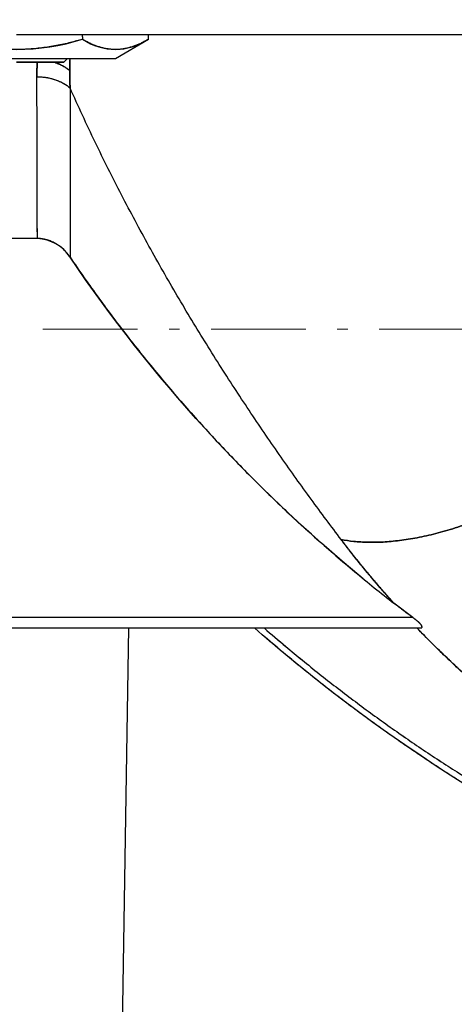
# Model space of a CAD drawing. Header units: millimetres. Extents: x 18 to 610, y -123 to 280.
# Tile 31 of 44: x 481 to 502, y 100 to 146. Entities that reach past the tile are written whole.
import ezdxf

# ---------------------------------------------------------------- set-up
doc = ezdxf.new("R2010")
doc.units = ezdxf.units.MM
doc.linetypes.add('CENTER', pattern=[8, 4.5, -1.5, 0.5, -1.5])
doc.linetypes.add('SOLID', pattern=[0])
doc.styles.add('Arial', font='Arial.ttf', dxfattribs={"height": 5})
doc.dimstyles.get("Standard").update_dxf_attribs({"dimtxt": 5, "dimasz": 5, "dimexe": 0.18, "dimexo": 0.0625, "dimgap": 0.09, "dimtad": 0, "dimtih": 1, "dimtoh": 1, "dimdec": 4, "dimzin": 0, "dimdsep": 46, "dimtxsty": 'Arial', "dimcen": 0.09, "dimadec": 0, "dimazin": 0, "dimtfac": 1, "dimtdec": 4, "dimtofl": 0, "dimtmove": 0, "dimatfit": 3, "dimfxl": 0, "dimtolj": 1, "dimtzin": 0, "dimarcsym": 0})

# ---------------------------------------------------------------- blocks, each defined once
blk = doc.blocks.new('*D9')
at = {"color": 0, "lineweight": -2}
for p, q in [((488.244, 246.164), (596.139, 246.164)), ((594.739, 136.763), (594.739, 241.164)), ((584.93, 131.763), (596.139, 131.763))]:
    blk.add_line(p, q, dxfattribs=at)
at = {"color": 0}
for points in [[(595.572, 241.164), (593.906, 241.164), (594.739, 246.164)], [(593.906, 136.763), (595.572, 136.763), (594.739, 131.763)]]:
    blk.add_solid(points, dxfattribs=at)
at = {"layer": 'Defpoints', "color": 0}
for p in [(488.244, 246.164), (594.739, 246.164), (584.93, 131.763)]:
    blk.add_point(p, dxfattribs=at)
at = {"color": 0, "lineweight": 9, "insert": (589.729, 188.964), "char_height": 5, "attachment_point": 5, "rotation": 90, "style": 'Arial'}
blk.add_mtext('\\A1;114.4', dxfattribs=at)
blk = doc.blocks.new('BlockOfViews_2')
at = {"linetype": 'SOLID', "lineweight": 30}
for p, q in [((484.484, 145.67, 58.43), (484.484, 145.763, 58.43)), ((484.484, 145.67, 58.43), (484.484, 145.55, 58.43)), ((487.625, 145.55, 52.99), (487.625, 145.763, 52.99)), ((486.055, 144.643, 52.99), (487.625, 145.55, 52.99)), ((483.593, 144.463, 52.991), (483.773, 144.643, 52.991)), ((482.34, 136.078, 27.99), (480.347, 136.078, 27.99)), ((500.206, 118.063, 27.99), (499.31, 118.738, 27.99)), ((500.206, 118.063, 27.99), (462.481, 118.063, 27.99)), ((462.11, 117.563, 27.49), (500.577, 117.563, 27.49)), ((486.344, 95.263, 2.49), (486.686, 117.563, 2.49))]:
    blk.add_line(p, q, dxfattribs=at)
at = {"color": 6, "linetype": 'CENTER', "lineweight": 9}
blk.add_lwpolyline([(378.609, 131.763), (584.93, 131.763)], dxfattribs=at)
at = {"linetype": 'SOLID', "lineweight": 30, "extrusion": (0, -1, 0)}
for centre, radius, start, end in [((481.344, -0.51, -145.763), 63, 42.17929, 90), ((481.343, -0.51, -145.763), 63, 42.18566, 89.99996), ((481.343, 52.99, -144.463), 2.25, 359.6539, 89.9982)]:
    blk.add_arc(centre, radius, start, end, dxfattribs=at)
at = {"linetype": 'SOLID', "lineweight": 30}
for centre, radius, start, end in [((481.344, 155.64, 58.43), 10.568, 252.7098, 287.2902), ((482.258, 134.123, 27.99), 1.958, 33.0322, 87.5813)]:
    blk.add_arc(centre, radius, start, end, dxfattribs=at)
at = {"linetype": 'SOLID', "lineweight": 30, "extrusion": (0.866025, 2.22961e-12, 0.5)}
blk.add_arc((155.64, -194.781, 448.791), 10.568, 162.7098, 197.2902, dxfattribs=at)
at = {"linetype": 'SOLID', "lineweight": 30, "extrusion": (-4.90974e-33, 1, 8.01848e-17)}
blk.add_arc((-481.344, 52.99, 144.643), 4.711, 0, 180, dxfattribs=at)
at = {"linetype": 'SOLID', "lineweight": 30, "extrusion": (0, 1, 0)}
for start, end in [(92.8429, 94.7376), (96.633, 98.5282), (100.4229, 102.319), (104.2127, 106.1101), (108.0024, 109.9014), (111.792, 113.6931), (115.5816, 117.4852), (119.371, 121.2778), (123.1604, 125.0709), (126.9498, 128.8647), (130.2333, 132.6593), (134.0648, 179.999)]:
    blk.add_arc((-481.344, 52.99, 144.643), 4.711, start, end, dxfattribs=at)
at = {"linetype": 'SOLID', "lineweight": 30, "extrusion": (0, 0, -1)}
for centre, radius, start, end in [((-543.585, 175.656, -27.99), 72.111, 309.36808, 325.86318), ((-543.594, 175.665, -1.99), 77.256, 288.63137, 310.72817)]:
    blk.add_arc(centre, radius, start, end, dxfattribs=at)
at = {"linetype": 'SOLID', "lineweight": 30}
for points, knots in [([(484.484, 145.55, 58.43), (484.395, 145.524, 58.43), (484.303, 145.498, 58.43), (484.112, 145.447, 58.43), (484.014, 145.421, 58.43), (483.807, 145.371, 58.43), (483.699, 145.345, 58.43), (483.472, 145.296, 58.43), (483.359, 145.272, 58.43), (483.131, 145.229, 58.43), (483.017, 145.209, 58.43), (482.788, 145.172, 58.43), (482.673, 145.156, 58.43), (482.443, 145.127, 58.43), (482.328, 145.114, 58.43), (482.097, 145.094, 58.43), (481.981, 145.085, 58.43), (481.749, 145.072, 58.43), (481.633, 145.068, 58.43), (481.401, 145.064, 58.43), (481.286, 145.064, 58.43), (481.054, 145.068, 58.43), (480.938, 145.072, 58.43), (480.706, 145.085, 58.43), (480.59, 145.094, 58.43), (480.359, 145.114, 58.43), (480.244, 145.127, 58.43), (480.014, 145.156, 58.43), (479.9, 145.172, 58.43), (479.67, 145.209, 58.43), (479.556, 145.229, 58.43), (479.328, 145.272, 58.43), (479.215, 145.296, 58.43), (478.988, 145.345, 58.43), (478.88, 145.371, 58.43), (478.673, 145.421, 58.43), (478.575, 145.447, 58.43), (478.384, 145.498, 58.43), (478.292, 145.524, 58.43), (478.203, 145.55, 58.43)], [0, 0, 0, 0, 0.159571, 0.159571, 0.319142, 0.319142, 0.478713, 0.478713, 0.638284, 0.638284, 0.797855, 0.797855, 0.957426, 0.957426, 1.116997, 1.116997, 1.276568, 1.276568, 1.436138, 1.436138, 1.595709, 1.595709, 1.75528, 1.75528, 1.914851, 1.914851, 2.074422, 2.074422, 2.233993, 2.233993, 2.393564, 2.393564, 2.553135, 2.553135, 2.712706, 2.712706, 2.872277, 2.872277, 3.031848, 3.031848, 3.031848, 3.031848]), ([(487.625, 145.55, 52.99), (487.571, 145.519, 53.084), (487.517, 145.489, 53.177), (487.408, 145.431, 53.366), (487.354, 145.404, 53.46), (487.245, 145.351, 53.649), (487.19, 145.326, 53.744), (487.08, 145.279, 53.934), (487.025, 145.257, 54.03), (486.915, 145.217, 54.221), (486.859, 145.198, 54.317), (486.748, 145.164, 54.509), (486.692, 145.149, 54.606), (486.581, 145.122, 54.799), (486.525, 145.11, 54.896), (486.413, 145.091, 55.09), (486.357, 145.083, 55.187), (486.245, 145.071, 55.381), (486.189, 145.067, 55.478), (486.076, 145.064, 55.673), (486.02, 145.064, 55.77), (485.908, 145.068, 55.965), (485.852, 145.072, 56.062), (485.74, 145.085, 56.256), (485.684, 145.093, 56.353), (485.572, 145.113, 56.547), (485.516, 145.125, 56.644), (485.404, 145.152, 56.837), (485.348, 145.168, 56.933), (485.238, 145.202, 57.126), (485.182, 145.221, 57.221), (485.072, 145.262, 57.413), (485.017, 145.285, 57.508), (484.907, 145.332, 57.698), (484.852, 145.357, 57.793), (484.743, 145.41, 57.982), (484.688, 145.438, 58.078), (484.583, 145.494, 58.259), (484.533, 145.522, 58.346), (484.484, 145.55, 58.43)], [0, 0, 0, 0, 0.192127, 0.192127, 0.384254, 0.384254, 0.576381, 0.576381, 0.768508, 0.768508, 0.960635, 0.960635, 1.152762, 1.152762, 1.344889, 1.344889, 1.537016, 1.537016, 1.729143, 1.729143, 1.92127, 1.92127, 2.113397, 2.113397, 2.305524, 2.305524, 2.497651, 2.497651, 2.689778, 2.689778, 2.881905, 2.881905, 3.074032, 3.074032, 3.266159, 3.266159, 3.458286, 3.458286, 3.650413, 3.650413, 3.650413, 3.650413]), ([(483.88, 144.643, 39.21), (483.88, 144.588, 39.166), (483.88, 144.533, 39.122), (483.879, 144.338, 38.963), (483.879, 144.199, 38.846), (483.88, 144.061, 38.727)], [9.434778, 9.434778, 9.434778, 9.434778, 9.641987, 9.641987, 10.1776519, 10.1776519, 10.1776519, 10.1776519]), ([(481.344, 144.463, 55.24), (481.638, 144.463, 55.24), (482.227, 144.463, 55.122), (482.975, 144.463, 54.622), (483.476, 144.463, 53.873), (483.593, 144.463, 53.285), (483.593, 144.463, 52.991)], [0, 0, 0, 0, 1.060077, 2.120155, 3.180232, 4.239594, 4.239594, 4.239594, 4.239594]), ([(482.32, 143.77, 37.444), (482.32, 143.784, 37.458), (482.32, 143.798, 37.472), (482.32, 143.827, 37.499), (482.32, 143.841, 37.513), (482.32, 143.87, 37.541), (482.32, 143.884, 37.555), (482.32, 143.913, 37.583), (482.32, 143.927, 37.597), (482.32, 143.956, 37.624), (482.32, 143.971, 37.638), (482.321, 143.999, 37.666), (482.321, 144.014, 37.68), (482.321, 144.042, 37.708), (482.321, 144.057, 37.721), (482.322, 144.086, 37.749), (482.322, 144.1, 37.763), (482.322, 144.129, 37.79), (482.323, 144.143, 37.804), (482.323, 144.172, 37.832), (482.324, 144.187, 37.846), (482.324, 144.216, 37.873), (482.325, 144.23, 37.887), (482.325, 144.259, 37.914), (482.326, 144.274, 37.928), (482.327, 144.302, 37.956), (482.327, 144.317, 37.969), (482.328, 144.346, 37.997), (482.328, 144.36, 38.011), (482.329, 144.39, 38.038), (482.33, 144.404, 38.052), (482.331, 144.433, 38.079), (482.331, 144.448, 38.093), (482.332, 144.462, 38.107), (482.332, 144.463, 38.107), (482.332, 144.463, 38.107)], [0, 0, 0, 0, 0.00113697, 0.00113697, 0.00227394, 0.00227394, 0.00341091, 0.00341091, 0.00454788, 0.00454788, 0.00568485, 0.00568485, 0.00682182, 0.00682182, 0.00795879, 0.00795879, 0.00909576, 0.00909576, 0.01023273, 0.01023273, 0.0113697, 0.0113697, 0.01250667, 0.01250667, 0.01364364, 0.01364364, 0.01478061, 0.01478061, 0.01591758, 0.01591758, 0.01705455, 0.01705455, 0.01819152, 0.01819152, 0.01821187, 0.01821187, 0.01821187, 0.01821187]), ([(483.88, 144.061, 38.727), (483.861, 144.077, 38.711), (483.841, 144.093, 38.695), (483.8, 144.124, 38.663), (483.78, 144.14, 38.647), (483.737, 144.171, 38.616), (483.715, 144.186, 38.601), (483.67, 144.215, 38.572), (483.647, 144.23, 38.558), (483.599, 144.258, 38.53), (483.575, 144.272, 38.516), (483.526, 144.298, 38.489), (483.5, 144.312, 38.477), (483.449, 144.337, 38.452), (483.423, 144.349, 38.44), (483.37, 144.373, 38.417), (483.343, 144.385, 38.406), (483.288, 144.407, 38.384), (483.26, 144.418, 38.374), (483.204, 144.438, 38.355), (483.176, 144.448, 38.346), (483.14, 144.46, 38.335), (483.134, 144.462, 38.333), (483.127, 144.464, 38.331)], [0, 0, 0, 0, 0.058007, 0.058007, 0.116014, 0.116014, 0.174021, 0.174021, 0.232028, 0.232028, 0.290035, 0.290035, 0.348042, 0.348042, 0.406049, 0.406049, 0.464056, 0.464056, 0.522063, 0.522063, 0.58007, 0.58007, 0.5935187, 0.5935187, 0.5935187, 0.5935187]), ([(483.88, 144.061, 38.727), (483.881, 144.191, 38.842), (483.878, 144.327, 38.951), (483.879, 144.499, 39.093), (483.88, 144.536, 39.124), (483.88, 144.573, 39.155)], [0.0000012, 0.0000012, 0.0000012, 0.0000012, 0.5362794, 0.5362794, 0.6843364, 0.6843364, 0.6843364, 0.6843364]), ([(482.34, 136.078, 27.99), (482.34, 136.194, 28.171), (482.34, 136.31, 28.351), (482.339, 136.545, 28.709), (482.339, 136.663, 28.888), (482.338, 136.903, 29.244), (482.338, 137.023, 29.421), (482.338, 137.267, 29.774), (482.337, 137.39, 29.949), (482.337, 137.637, 30.299), (482.336, 137.762, 30.473), (482.336, 138.014, 30.82), (482.335, 138.141, 30.993), (482.335, 138.398, 31.336), (482.334, 138.527, 31.507), (482.333, 138.787, 31.848), (482.333, 138.918, 32.018), (482.332, 139.183, 32.355), (482.332, 139.316, 32.523), (482.331, 139.584, 32.857), (482.331, 139.72, 33.023), (482.33, 139.992, 33.354), (482.33, 140.129, 33.518), (482.329, 140.406, 33.846), (482.329, 140.545, 34.009), (482.328, 140.825, 34.333), (482.327, 140.967, 34.494), (482.327, 141.251, 34.814), (482.326, 141.394, 34.974), (482.325, 141.682, 35.291), (482.325, 141.827, 35.449), (482.324, 142.119, 35.762), (482.324, 142.266, 35.918), (482.323, 142.562, 36.228), (482.322, 142.711, 36.382), (482.322, 143.01, 36.689), (482.321, 143.161, 36.841), (482.32, 143.464, 37.144), (482.32, 143.616, 37.294), (482.32, 143.77, 37.444)], [0, 0, 0, 0, 0.646601, 0.646601, 1.293201, 1.293201, 1.939802, 1.939802, 2.586402, 2.586402, 3.233003, 3.233003, 3.879604, 3.879604, 4.526204, 4.526204, 5.172805, 5.172805, 5.819405, 5.819405, 6.466006, 6.466006, 7.112606, 7.112606, 7.759207, 7.759207, 8.405808, 8.405808, 9.052408, 9.052408, 9.699009, 9.699009, 10.345609, 10.345609, 10.99221, 10.99221, 11.638811, 11.638811, 12.285411, 12.285411, 12.285411, 12.285411]), ([(482.32, 143.77, 37.444), (482.351, 143.77, 37.444), (482.382, 143.769, 37.444), (482.444, 143.767, 37.446), (482.475, 143.766, 37.448), (482.538, 143.762, 37.452), (482.569, 143.759, 37.455), (482.632, 143.753, 37.461), (482.663, 143.75, 37.465), (482.726, 143.741, 37.474), (482.757, 143.737, 37.479), (482.82, 143.726, 37.49), (482.851, 143.721, 37.496), (482.913, 143.708, 37.509), (482.944, 143.701, 37.516), (483.005, 143.686, 37.531), (483.035, 143.678, 37.539), (483.096, 143.662, 37.557), (483.125, 143.653, 37.566), (483.185, 143.634, 37.585), (483.214, 143.624, 37.596), (483.271, 143.603, 37.617), (483.3, 143.592, 37.629), (483.356, 143.569, 37.652), (483.384, 143.557, 37.664), (483.438, 143.533, 37.69), (483.465, 143.52, 37.703), (483.517, 143.494, 37.73), (483.543, 143.48, 37.744), (483.593, 143.452, 37.773), (483.617, 143.438, 37.788), (483.665, 143.409, 37.818), (483.689, 143.394, 37.833), (483.734, 143.363, 37.865), (483.756, 143.347, 37.881), (483.799, 143.315, 37.914), (483.82, 143.299, 37.931), (483.861, 143.266, 37.965), (483.88, 143.249, 37.982), (483.899, 143.232, 38)], [0, 0, 0, 0, 0.093759, 0.093759, 0.187518, 0.187518, 0.281277, 0.281277, 0.375036, 0.375036, 0.468795, 0.468795, 0.562554, 0.562554, 0.656312, 0.656312, 0.750071, 0.750071, 0.84383, 0.84383, 0.937589, 0.937589, 1.031348, 1.031348, 1.125107, 1.125107, 1.218866, 1.218866, 1.312625, 1.312625, 1.406384, 1.406384, 1.500143, 1.500143, 1.593902, 1.593902, 1.687661, 1.687661, 1.78142, 1.78142, 1.78142, 1.78142]), ([(482.34, 136.078, 27.99), (482.34, 136.194, 28.171), (482.34, 136.31, 28.351), (482.34, 136.545, 28.71), (482.339, 136.664, 28.889), (482.339, 136.903, 29.245), (482.339, 137.024, 29.422), (482.338, 137.268, 29.775), (482.338, 137.391, 29.951), (482.337, 137.639, 30.301), (482.337, 137.763, 30.475), (482.336, 138.015, 30.822), (482.336, 138.142, 30.994), (482.335, 138.399, 31.338), (482.335, 138.528, 31.509), (482.334, 138.788, 31.849), (482.334, 138.919, 32.019), (482.333, 139.183, 32.356), (482.332, 139.317, 32.524), (482.332, 139.585, 32.857), (482.331, 139.72, 33.024), (482.33, 139.992, 33.354), (482.33, 140.13, 33.519), (482.329, 140.406, 33.846), (482.329, 140.545, 34.009), (482.328, 140.825, 34.333), (482.328, 140.966, 34.494), (482.327, 141.251, 34.814), (482.326, 141.394, 34.974), (482.325, 141.682, 35.291), (482.325, 141.827, 35.448), (482.324, 142.119, 35.762), (482.324, 142.266, 35.918), (482.323, 142.561, 36.228), (482.323, 142.71, 36.382), (482.322, 143.01, 36.688), (482.321, 143.16, 36.841), (482.32, 143.464, 37.144), (482.32, 143.616, 37.294), (482.32, 143.77, 37.444)], [0, 0, 0, 0, 0.0121641, 0.0121641, 0.0243282, 0.0243282, 0.0364922, 0.0364922, 0.0486563, 0.0486563, 0.0608204, 0.0608204, 0.0729845, 0.0729845, 0.0851486, 0.0851486, 0.0973127, 0.0973127, 0.1094767, 0.1094767, 0.1216408, 0.1216408, 0.1338049, 0.1338049, 0.145969, 0.145969, 0.1581331, 0.1581331, 0.1702972, 0.1702972, 0.1824612, 0.1824612, 0.1946253, 0.1946253, 0.2067894, 0.2067894, 0.2189535, 0.2189535, 0.2311176, 0.2311176, 0.2311176, 0.2311176]), ([(483.899, 143.232, 38), (483.899, 143.246, 38.012), (483.898, 143.261, 38.025), (483.897, 143.289, 38.051), (483.896, 143.304, 38.064), (483.895, 143.333, 38.09), (483.895, 143.347, 38.103), (483.893, 143.376, 38.128), (483.893, 143.39, 38.141), (483.892, 143.419, 38.167), (483.891, 143.433, 38.18), (483.89, 143.462, 38.205), (483.89, 143.477, 38.218), (483.889, 143.506, 38.244), (483.889, 143.52, 38.257), (483.888, 143.549, 38.282), (483.887, 143.564, 38.295), (483.887, 143.593, 38.321), (483.886, 143.607, 38.333), (483.885, 143.636, 38.359), (483.885, 143.651, 38.372), (483.884, 143.68, 38.397), (483.884, 143.695, 38.41), (483.883, 143.724, 38.435), (483.883, 143.738, 38.448), (483.883, 143.767, 38.474), (483.882, 143.782, 38.486), (483.882, 143.811, 38.512), (483.882, 143.826, 38.525), (483.881, 143.855, 38.55), (483.881, 143.87, 38.563), (483.881, 143.899, 38.588), (483.881, 143.914, 38.601), (483.88, 143.943, 38.626), (483.88, 143.958, 38.639), (483.88, 143.987, 38.664), (483.88, 144.002, 38.677), (483.88, 144.031, 38.702), (483.88, 144.046, 38.715), (483.88, 144.061, 38.727)], [0, 0, 0, 0, 0.059868, 0.059868, 0.119735, 0.119735, 0.179603, 0.179603, 0.239471, 0.239471, 0.299338, 0.299338, 0.359206, 0.359206, 0.419073, 0.419073, 0.478941, 0.478941, 0.538809, 0.538809, 0.598676, 0.598676, 0.658544, 0.658544, 0.718412, 0.718412, 0.778279, 0.778279, 0.838147, 0.838147, 0.898014, 0.898014, 0.957882, 0.957882, 1.01775, 1.01775, 1.077617, 1.077617, 1.137485, 1.137485, 1.137485, 1.137485]), ([(496.797, 121.769, 30.04), (496.561, 122.08, 30.253), (496.323, 122.396, 30.462), (495.848, 123.035, 30.87), (495.609, 123.358, 31.07), (495.132, 124.012, 31.462), (494.893, 124.342, 31.654), (494.415, 125.01, 32.03), (494.176, 125.348, 32.213), (493.698, 126.031, 32.572), (493.459, 126.376, 32.748), (492.981, 127.072, 33.091), (492.743, 127.424, 33.259), (492.267, 128.135, 33.586), (492.03, 128.493, 33.746), (491.557, 129.217, 34.057), (491.321, 129.582, 34.21), (490.851, 130.32, 34.506), (490.617, 130.691, 34.651), (490.151, 131.442, 34.933), (489.919, 131.82, 35.07), (489.458, 132.583, 35.337), (489.229, 132.967, 35.467), (488.773, 133.743, 35.72), (488.546, 134.134, 35.843), (488.097, 134.922, 36.082), (487.874, 135.319, 36.198), (487.431, 136.119, 36.423), (487.211, 136.522, 36.532), (486.776, 137.334, 36.744), (486.56, 137.743, 36.847), (486.133, 138.567, 37.046), (485.921, 138.981, 37.143), (485.503, 139.817, 37.33), (485.297, 140.237, 37.42), (484.888, 141.083, 37.595), (484.687, 141.509, 37.68), (484.289, 142.367, 37.844), (484.093, 142.798, 37.923), (483.899, 143.232, 38)], [0, 0, 0, 0, 1.401694, 1.401694, 2.803389, 2.803389, 4.205083, 4.205083, 5.606778, 5.606778, 7.008472, 7.008472, 8.410167, 8.410167, 9.811861, 9.811861, 11.213556, 11.213556, 12.61525, 12.61525, 14.016945, 14.016945, 15.418639, 15.418639, 16.820334, 16.820334, 18.222028, 18.222028, 19.623723, 19.623723, 21.025417, 21.025417, 22.427112, 22.427112, 23.828806, 23.828806, 25.230501, 25.230501, 26.632195, 26.632195, 26.632195, 26.632195]), ([(483.899, 143.232, 38), (483.899, 143.071, 37.842), (483.899, 142.91, 37.683), (483.899, 142.592, 37.363), (483.899, 142.433, 37.202), (483.899, 142.119, 36.878), (483.899, 141.963, 36.715), (483.899, 141.652, 36.387), (483.899, 141.498, 36.222), (483.899, 141.191, 35.89), (483.899, 141.039, 35.724), (483.899, 140.737, 35.388), (483.899, 140.587, 35.219), (483.899, 140.289, 34.88), (483.899, 140.141, 34.71), (483.899, 139.847, 34.367), (483.899, 139.701, 34.194), (483.899, 139.412, 33.848), (483.899, 139.268, 33.673), (483.899, 138.983, 33.323), (483.899, 138.842, 33.147), (483.899, 138.561, 32.793), (483.899, 138.422, 32.616), (483.899, 138.146, 32.258), (483.899, 138.009, 32.079), (483.899, 137.737, 31.718), (483.899, 137.602, 31.537), (483.899, 137.335, 31.173), (483.899, 137.203, 30.99), (483.899, 136.94, 30.622), (483.899, 136.81, 30.438), (483.899, 136.552, 30.067), (483.899, 136.424, 29.881), (483.899, 136.171, 29.507), (483.899, 136.045, 29.319), (483.899, 135.797, 28.942), (483.899, 135.674, 28.753), (483.899, 135.43, 28.373), (483.899, 135.309, 28.182), (483.899, 135.19, 27.99)], [0, 0, 0, 0, 0.67161, 0.67161, 1.343221, 1.343221, 2.014831, 2.014831, 2.686441, 2.686441, 3.358052, 3.358052, 4.029662, 4.029662, 4.701272, 4.701272, 5.372883, 5.372883, 6.044493, 6.044493, 6.716103, 6.716103, 7.387714, 7.387714, 8.059324, 8.059324, 8.730934, 8.730934, 9.402545, 9.402545, 10.074155, 10.074155, 10.745765, 10.745765, 11.417376, 11.417376, 12.088986, 12.088986, 12.760596, 12.760596, 12.760596, 12.760596]), ([(496.797, 121.769, 30.04), (496.561, 122.08, 30.253), (496.323, 122.396, 30.462), (495.848, 123.035, 30.87), (495.609, 123.358, 31.071), (495.132, 124.012, 31.463), (494.893, 124.342, 31.654), (494.415, 125.011, 32.03), (494.176, 125.348, 32.213), (493.698, 126.031, 32.572), (493.459, 126.376, 32.748), (492.981, 127.072, 33.091), (492.743, 127.424, 33.258), (492.267, 128.135, 33.586), (492.03, 128.493, 33.746), (491.557, 129.217, 34.057), (491.321, 129.582, 34.209), (490.851, 130.32, 34.506), (490.617, 130.691, 34.651), (490.151, 131.442, 34.933), (489.919, 131.82, 35.07), (489.458, 132.583, 35.337), (489.229, 132.968, 35.467), (488.773, 133.743, 35.72), (488.546, 134.134, 35.843), (488.097, 134.922, 36.082), (487.873, 135.319, 36.198), (487.431, 136.119, 36.423), (487.211, 136.522, 36.532), (486.776, 137.334, 36.744), (486.56, 137.743, 36.847), (486.133, 138.567, 37.046), (485.921, 138.981, 37.143), (485.503, 139.817, 37.33), (485.297, 140.237, 37.42), (484.888, 141.083, 37.595), (484.687, 141.509, 37.68), (484.289, 142.367, 37.844), (484.093, 142.798, 37.923), (483.899, 143.232, 38)], [0, 0, 0, 0, 1.139491, 1.139491, 2.278982, 2.278982, 3.418473, 3.418473, 4.557964, 4.557964, 5.697455, 5.697455, 6.836946, 6.836946, 7.976437, 7.976437, 9.115928, 9.115928, 10.255419, 10.255419, 11.39491, 11.39491, 12.534401, 12.534401, 13.673892, 13.673892, 14.813382, 14.813382, 15.952873, 15.952873, 17.092364, 17.092364, 18.231855, 18.231855, 19.371346, 19.371346, 20.510837, 20.510837, 21.650328, 21.650328, 21.650328, 21.650328]), ([(483.899, 143.232, 38), (483.899, 143.072, 37.843), (483.899, 142.913, 37.685), (483.899, 142.596, 37.367), (483.899, 142.439, 37.207), (483.899, 142.126, 36.885), (483.899, 141.97, 36.722), (483.899, 141.661, 36.396), (483.899, 141.507, 36.232), (483.899, 141.202, 35.901), (483.899, 141.05, 35.735), (483.899, 140.749, 35.401), (483.899, 140.599, 35.232), (483.899, 140.301, 34.894), (483.899, 140.154, 34.723), (483.899, 139.86, 34.381), (483.899, 139.714, 34.209), (483.899, 139.425, 33.862), (483.899, 139.281, 33.688), (483.899, 138.996, 33.338), (483.899, 138.855, 33.162), (483.899, 138.574, 32.808), (483.899, 138.434, 32.63), (483.899, 138.157, 32.272), (483.899, 138.02, 32.093), (483.899, 137.748, 31.731), (483.899, 137.613, 31.55), (483.899, 137.345, 31.185), (483.899, 137.212, 31.001), (483.899, 136.948, 30.633), (483.899, 136.818, 30.448), (483.899, 136.559, 30.076), (483.899, 136.43, 29.889), (483.899, 136.176, 29.514), (483.899, 136.05, 29.325), (483.899, 135.8, 28.947), (483.899, 135.676, 28.756), (483.899, 135.431, 28.375), (483.899, 135.31, 28.183), (483.899, 135.19, 27.99)], [0, 0, 0, 0, 0.685261, 0.685261, 1.370522, 1.370522, 2.055783, 2.055783, 2.741044, 2.741044, 3.426305, 3.426305, 4.111566, 4.111566, 4.796827, 4.796827, 5.482089, 5.482089, 6.16735, 6.16735, 6.852611, 6.852611, 7.537872, 7.537872, 8.223133, 8.223133, 8.908394, 8.908394, 9.593655, 9.593655, 10.278916, 10.278916, 10.964177, 10.964177, 11.649438, 11.649438, 12.334699, 12.334699, 13.01996, 13.01996, 13.01996, 13.01996]), ([(483.899, 135.19, 27.99), (483.88, 135.217, 27.99), (483.861, 135.244, 27.99), (483.822, 135.297, 27.99), (483.802, 135.323, 27.99), (483.76, 135.375, 27.99), (483.739, 135.4, 27.99), (483.695, 135.449, 27.99), (483.672, 135.474, 27.99), (483.626, 135.521, 27.99), (483.602, 135.544, 27.99), (483.554, 135.589, 27.99), (483.529, 135.611, 27.99), (483.479, 135.654, 27.99), (483.453, 135.675, 27.99), (483.401, 135.715, 27.99), (483.374, 135.735, 27.99), (483.32, 135.773, 27.99), (483.292, 135.791, 27.99), (483.236, 135.825, 27.99), (483.207, 135.842, 27.99), (483.15, 135.874, 27.99), (483.12, 135.889, 27.99), (483.061, 135.918, 27.99), (483.031, 135.931, 27.99), (482.97, 135.956, 27.99), (482.939, 135.968, 27.99), (482.877, 135.99, 27.99), (482.846, 136, 27.99), (482.784, 136.018, 27.99), (482.752, 136.027, 27.99), (482.689, 136.041, 27.99), (482.657, 136.048, 27.99), (482.594, 136.059, 27.99), (482.562, 136.063, 27.99), (482.498, 136.071, 27.99), (482.467, 136.074, 27.99), (482.403, 136.077, 27.99), (482.372, 136.078, 27.99), (482.34, 136.078, 27.99)], [0, 0, 0, 0, 0.101137, 0.101137, 0.202274, 0.202274, 0.303412, 0.303412, 0.404549, 0.404549, 0.505686, 0.505686, 0.606823, 0.606823, 0.70796, 0.70796, 0.809098, 0.809098, 0.910235, 0.910235, 1.011372, 1.011372, 1.112509, 1.112509, 1.213646, 1.213646, 1.314784, 1.314784, 1.415921, 1.415921, 1.517058, 1.517058, 1.618195, 1.618195, 1.719332, 1.719332, 1.820469, 1.820469, 1.921607, 1.921607, 1.921607, 1.921607]), ([(483.899, 135.19, 27.99), (484.122, 134.861, 27.99), (484.347, 134.534, 27.99), (484.804, 133.884, 27.99), (485.035, 133.561, 27.99), (485.502, 132.919, 27.99), (485.738, 132.6, 27.99), (486.216, 131.965, 27.99), (486.457, 131.65, 27.99), (486.946, 131.023, 27.99), (487.192, 130.712, 27.99), (487.691, 130.094, 27.99), (487.942, 129.787, 27.99), (488.451, 129.177, 27.99), (488.708, 128.874, 27.99), (489.226, 128.272, 27.99), (489.488, 127.974, 27.99), (490.017, 127.381, 27.99), (490.283, 127.087, 27.99), (490.821, 126.503, 27.99), (491.093, 126.213, 27.99), (491.641, 125.638, 27.99), (491.917, 125.352, 27.99), (492.474, 124.786, 27.99), (492.755, 124.506, 27.99), (493.321, 123.949, 27.99), (493.607, 123.673, 27.99), (494.182, 123.125, 27.99), (494.472, 122.854, 27.99), (495.057, 122.316, 27.99), (495.351, 122.05, 27.99), (495.944, 121.522, 27.99), (496.243, 121.261, 27.99), (496.845, 120.742, 27.99), (497.148, 120.486, 27.99), (497.759, 119.978, 27.99), (498.066, 119.726, 27.99), (498.685, 119.228, 27.99), (498.996, 118.982, 27.99), (499.31, 118.738, 27.99)], [0, 0, 0, 0, 1.271882, 1.271882, 2.543764, 2.543764, 3.815646, 3.815646, 5.087528, 5.087528, 6.35941, 6.35941, 7.631291, 7.631291, 8.903173, 8.903173, 10.175055, 10.175055, 11.446937, 11.446937, 12.718819, 12.718819, 13.990701, 13.990701, 15.262583, 15.262583, 16.534465, 16.534465, 17.806347, 17.806347, 19.078229, 19.078229, 20.35011, 20.35011, 21.621992, 21.621992, 22.893874, 22.893874, 24.165756, 24.165756, 24.165756, 24.165756]), ([(513.234, 129.529, 36.488), (513.007, 129.282, 36.599), (512.769, 129.034, 36.699), (512.274, 128.537, 36.879), (512.017, 128.289, 36.959), (511.484, 127.796, 37.094), (511.207, 127.55, 37.15), (510.638, 127.064, 37.236), (510.345, 126.824, 37.266), (509.744, 126.351, 37.299), (509.436, 126.119, 37.302), (508.809, 125.665, 37.28), (508.489, 125.444, 37.255), (507.84, 125.015, 37.176), (507.512, 124.807, 37.122), (506.849, 124.407, 36.986), (506.515, 124.215, 36.904), (505.845, 123.85, 36.711), (505.509, 123.676, 36.601), (504.839, 123.348, 36.354), (504.505, 123.194, 36.217), (503.841, 122.907, 35.919), (503.512, 122.774, 35.758), (502.862, 122.531, 35.413), (502.541, 122.42, 35.229), (501.912, 122.221, 34.842), (501.602, 122.133, 34.639), (500.998, 121.978, 34.215), (500.702, 121.912, 33.995), (500.128, 121.801, 33.541), (499.849, 121.757, 33.307), (499.309, 121.689, 32.829), (499.048, 121.665, 32.585), (498.545, 121.637, 32.089), (498.303, 121.633, 31.837), (497.838, 121.643, 31.328), (497.616, 121.656, 31.072), (497.192, 121.701, 30.557), (496.989, 121.731, 30.298), (496.797, 121.769, 30.04)], [0, 0, 0, 0, 0.961104, 0.961104, 1.922209, 1.922209, 2.883313, 2.883313, 3.844418, 3.844418, 4.805522, 4.805522, 5.766627, 5.766627, 6.727731, 6.727731, 7.688836, 7.688836, 8.64994, 8.64994, 9.611045, 9.611045, 10.572149, 10.572149, 11.533253, 11.533253, 12.494358, 12.494358, 13.455462, 13.455462, 14.416567, 14.416567, 15.377671, 15.377671, 16.338776, 16.338776, 17.29988, 17.29988, 18.260985, 18.260985, 18.260985, 18.260985]), ([(496.797, 121.769, 30.04), (496.989, 121.731, 30.298), (497.192, 121.701, 30.557), (497.616, 121.656, 31.072), (497.838, 121.643, 31.328), (498.303, 121.633, 31.837), (498.545, 121.637, 32.089), (499.048, 121.665, 32.585), (499.309, 121.689, 32.829), (499.849, 121.757, 33.307), (500.128, 121.801, 33.541), (500.702, 121.912, 33.995), (500.998, 121.978, 34.215), (501.602, 122.133, 34.639), (501.912, 122.221, 34.842), (502.541, 122.42, 35.229), (502.862, 122.531, 35.413), (503.512, 122.774, 35.758), (503.841, 122.907, 35.919), (504.505, 123.194, 36.217), (504.839, 123.348, 36.354), (505.509, 123.676, 36.601), (505.845, 123.85, 36.711), (506.515, 124.215, 36.904), (506.849, 124.407, 36.986), (507.512, 124.807, 37.122), (507.84, 125.015, 37.176), (508.489, 125.444, 37.255), (508.809, 125.666, 37.28), (509.436, 126.119, 37.302), (509.744, 126.351, 37.299), (510.345, 126.824, 37.266), (510.638, 127.064, 37.236), (511.207, 127.55, 37.15), (511.484, 127.796, 37.094), (512.017, 128.289, 36.959), (512.274, 128.537, 36.879), (512.769, 129.034, 36.699), (513.007, 129.282, 36.599), (513.234, 129.529, 36.488)], [0, 0, 0, 0, 1.083403, 1.083403, 2.166806, 2.166806, 3.25021, 3.25021, 4.333613, 4.333613, 5.417016, 5.417016, 6.500419, 6.500419, 7.583822, 7.583822, 8.667225, 8.667225, 9.750629, 9.750629, 10.834032, 10.834032, 11.917435, 11.917435, 13.000838, 13.000838, 14.084241, 14.084241, 15.167644, 15.167644, 16.251048, 16.251048, 17.334451, 17.334451, 18.417854, 18.417854, 19.501257, 19.501257, 20.58466, 20.58466, 20.58466, 20.58466]), ([(499.31, 118.738, 27.99), (499.264, 118.789, 28.024), (499.218, 118.84, 28.059), (499.127, 118.942, 28.127), (499.081, 118.993, 28.162), (498.99, 119.096, 28.231), (498.945, 119.147, 28.265), (498.854, 119.25, 28.334), (498.809, 119.302, 28.369), (498.719, 119.405, 28.439), (498.674, 119.457, 28.474), (498.584, 119.562, 28.544), (498.539, 119.614, 28.579), (498.449, 119.718, 28.65), (498.404, 119.771, 28.685), (498.315, 119.876, 28.756), (498.271, 119.928, 28.791), (498.182, 120.034, 28.863), (498.137, 120.087, 28.898), (498.049, 120.193, 28.97), (498.005, 120.246, 29.006), (497.917, 120.353, 29.078), (497.873, 120.406, 29.114), (497.785, 120.513, 29.187), (497.741, 120.567, 29.223), (497.654, 120.675, 29.296), (497.611, 120.729, 29.332), (497.524, 120.837, 29.406), (497.48, 120.891, 29.442), (497.394, 120.999, 29.516), (497.351, 121.054, 29.553), (497.265, 121.163, 29.627), (497.222, 121.217, 29.664), (497.136, 121.327, 29.739), (497.094, 121.382, 29.776), (497.009, 121.492, 29.851), (496.966, 121.547, 29.889), (496.882, 121.658, 29.964), (496.839, 121.713, 30.002), (496.797, 121.769, 30.04)], [0, 0, 0, 0, 0.190258, 0.190258, 0.380517, 0.380517, 0.570775, 0.570775, 0.761033, 0.761033, 0.951292, 0.951292, 1.14155, 1.14155, 1.331809, 1.331809, 1.522067, 1.522067, 1.712325, 1.712325, 1.902584, 1.902584, 2.092842, 2.092842, 2.2831, 2.2831, 2.473359, 2.473359, 2.663617, 2.663617, 2.853876, 2.853876, 3.044134, 3.044134, 3.234392, 3.234392, 3.424651, 3.424651, 3.614909, 3.614909, 3.614909, 3.614909]), ([(499.31, 118.738, 27.99), (499.263, 118.79, 28.025), (499.217, 118.841, 28.059), (499.125, 118.944, 28.128), (499.079, 118.996, 28.163), (498.987, 119.099, 28.233), (498.942, 119.151, 28.268), (498.85, 119.255, 28.337), (498.805, 119.307, 28.372), (498.714, 119.411, 28.443), (498.669, 119.463, 28.478), (498.578, 119.568, 28.548), (498.533, 119.62, 28.584), (498.443, 119.725, 28.654), (498.398, 119.778, 28.69), (498.309, 119.883, 28.761), (498.264, 119.936, 28.796), (498.175, 120.042, 28.868), (498.131, 120.095, 28.904), (498.042, 120.201, 28.975), (497.998, 120.254, 29.011), (497.91, 120.361, 29.083), (497.866, 120.414, 29.119), (497.779, 120.521, 29.192), (497.735, 120.575, 29.228), (497.648, 120.682, 29.301), (497.605, 120.736, 29.337), (497.518, 120.843, 29.41), (497.475, 120.897, 29.447), (497.389, 121.005, 29.52), (497.346, 121.059, 29.557), (497.261, 121.168, 29.631), (497.218, 121.222, 29.668), (497.133, 121.331, 29.742), (497.091, 121.385, 29.779), (497.007, 121.495, 29.853), (496.965, 121.549, 29.89), (496.881, 121.659, 29.965), (496.839, 121.714, 30.002), (496.797, 121.769, 30.04)], [0, 0, 0, 0, 0.200938, 0.200938, 0.401876, 0.401876, 0.602814, 0.602814, 0.803752, 0.803752, 1.00469, 1.00469, 1.205627, 1.205627, 1.406565, 1.406565, 1.607503, 1.607503, 1.808441, 1.808441, 2.009379, 2.009379, 2.210317, 2.210317, 2.411255, 2.411255, 2.612193, 2.612193, 2.813131, 2.813131, 3.014069, 3.014069, 3.215007, 3.215007, 3.415944, 3.415944, 3.616882, 3.616882, 3.81782, 3.81782, 3.81782, 3.81782]), ([(500.206, 118.063, 27.99), (500.19, 118.075, 27.99), (500.174, 118.086, 27.99), (500.143, 118.11, 27.99), (500.127, 118.121, 27.99), (500.095, 118.144, 27.99), (500.079, 118.156, 27.99), (500.048, 118.179, 27.99), (500.032, 118.191, 27.99), (500, 118.214, 27.989), (499.985, 118.226, 27.989), (499.953, 118.249, 27.989), (499.937, 118.261, 27.989), (499.906, 118.284, 27.989), (499.89, 118.296, 27.989), (499.859, 118.319, 27.989), (499.843, 118.331, 27.989), (499.811, 118.355, 27.989), (499.796, 118.366, 27.989), (499.764, 118.39, 27.989), (499.749, 118.402, 27.989), (499.717, 118.426, 27.989), (499.701, 118.437, 27.989), (499.67, 118.461, 27.989), (499.654, 118.473, 27.989), (499.623, 118.497, 27.989), (499.607, 118.509, 27.989), (499.576, 118.533, 27.989), (499.56, 118.545, 27.989), (499.529, 118.569, 27.989), (499.513, 118.581, 27.989), (499.482, 118.605, 27.99), (499.466, 118.617, 27.99), (499.435, 118.641, 27.99), (499.419, 118.653, 27.99), (499.388, 118.677, 27.99), (499.372, 118.69, 27.99), (499.341, 118.714, 27.99), (499.325, 118.726, 27.99), (499.31, 118.738, 27.99)], [0, 0, 0, 0, 0.0491518, 0.0491518, 0.0983036, 0.0983036, 0.1474555, 0.1474555, 0.1966073, 0.1966073, 0.2457591, 0.2457591, 0.2949109, 0.2949109, 0.3440628, 0.3440628, 0.3932146, 0.3932146, 0.4423664, 0.4423664, 0.4915182, 0.4915182, 0.5406701, 0.5406701, 0.5898219, 0.5898219, 0.6389737, 0.6389737, 0.6881255, 0.6881255, 0.7372773, 0.7372773, 0.7864292, 0.7864292, 0.835581, 0.835581, 0.8847328, 0.8847328, 0.9338846, 0.9338846, 0.9338846, 0.9338846]), ([(500.577, 117.563, 27.49), (500.588, 117.562, 27.505), (500.598, 117.562, 27.52), (500.614, 117.564, 27.551), (500.621, 117.566, 27.566), (500.632, 117.572, 27.598), (500.637, 117.576, 27.614), (500.643, 117.586, 27.645), (500.644, 117.592, 27.661), (500.646, 117.606, 27.691), (500.645, 117.613, 27.706), (500.642, 117.629, 27.736), (500.639, 117.638, 27.75), (500.632, 117.656, 27.778), (500.627, 117.666, 27.792), (500.616, 117.686, 27.817), (500.61, 117.696, 27.829), (500.595, 117.717, 27.851), (500.587, 117.728, 27.862), (500.57, 117.749, 27.881), (500.56, 117.76, 27.889), (500.54, 117.782, 27.905), (500.529, 117.793, 27.913), (500.507, 117.816, 27.926), (500.495, 117.827, 27.932), (500.471, 117.85, 27.943), (500.458, 117.861, 27.948), (500.432, 117.883, 27.956), (500.419, 117.895, 27.96), (500.393, 117.917, 27.967), (500.379, 117.928, 27.97), (500.352, 117.95, 27.975), (500.338, 117.961, 27.977), (500.311, 117.983, 27.981), (500.298, 117.993, 27.983), (500.271, 118.014, 27.986), (500.257, 118.024, 27.987), (500.231, 118.044, 27.989), (500.218, 118.054, 27.989), (500.206, 118.063, 27.99)], [0, 0, 0, 0, 0.0434971, 0.0434971, 0.0869943, 0.0869943, 0.1304914, 0.1304914, 0.1739885, 0.1739885, 0.2174857, 0.2174857, 0.2609828, 0.2609828, 0.3044799, 0.3044799, 0.3479771, 0.3479771, 0.3914742, 0.3914742, 0.4349713, 0.4349713, 0.4784685, 0.4784685, 0.5219656, 0.5219656, 0.5654627, 0.5654627, 0.6089599, 0.6089599, 0.652457, 0.652457, 0.6959541, 0.6959541, 0.7394513, 0.7394513, 0.7829484, 0.7829484, 0.8264456, 0.8264456, 0.8264456, 0.8264456]), ([(500.577, 117.563, 27.49), (500.587, 117.563, 27.506), (500.595, 117.564, 27.522), (500.611, 117.567, 27.553), (500.618, 117.569, 27.568), (500.629, 117.575, 27.599), (500.633, 117.579, 27.614), (500.641, 117.587, 27.643), (500.643, 117.592, 27.658), (500.646, 117.604, 27.687), (500.646, 117.61, 27.702), (500.645, 117.624, 27.729), (500.643, 117.632, 27.743), (500.637, 117.648, 27.769), (500.634, 117.657, 27.781), (500.623, 117.675, 27.806), (500.617, 117.685, 27.818), (500.603, 117.706, 27.84), (500.595, 117.717, 27.851), (500.577, 117.74, 27.872), (500.567, 117.751, 27.881), (500.546, 117.774, 27.898), (500.535, 117.786, 27.906), (500.512, 117.809, 27.921), (500.501, 117.821, 27.928), (500.476, 117.844, 27.94), (500.464, 117.856, 27.945), (500.439, 117.878, 27.955), (500.426, 117.89, 27.959), (500.4, 117.912, 27.967), (500.386, 117.923, 27.97), (500.36, 117.945, 27.976), (500.346, 117.956, 27.979), (500.319, 117.978, 27.983), (500.305, 117.989, 27.985), (500.277, 118.011, 27.987), (500.263, 118.021, 27.988), (500.234, 118.043, 27.99), (500.22, 118.053, 27.99), (500.206, 118.063, 27.99)], [0, 0, 0, 0, 0.099646, 0.099646, 0.199293, 0.199293, 0.298939, 0.298939, 0.398585, 0.398585, 0.498231, 0.498231, 0.597878, 0.597878, 0.697524, 0.697524, 0.79717, 0.79717, 0.896817, 0.896817, 0.996463, 0.996463, 1.096109, 1.096109, 1.195755, 1.195755, 1.295402, 1.295402, 1.395048, 1.395048, 1.494694, 1.494694, 1.59434, 1.59434, 1.693987, 1.693987, 1.793633, 1.793633, 1.893279, 1.893279, 1.893279, 1.893279]), ([(518.913, 102.458, 1.99), (518.269, 102.675, 1.99), (517.628, 102.9, 1.99), (516.353, 103.368, 1.99), (515.718, 103.611, 1.99), (514.456, 104.112, 1.99), (513.828, 104.371, 1.99), (512.579, 104.905, 1.99), (511.958, 105.181, 1.99), (510.724, 105.748, 1.99), (510.11, 106.039, 1.99), (508.891, 106.639, 1.99), (508.285, 106.947, 1.99), (507.083, 107.578, 1.99), (506.485, 107.902, 1.99), (505.299, 108.565, 1.99), (504.711, 108.904, 1.99), (503.543, 109.599, 1.99), (502.963, 109.953, 1.99), (501.814, 110.678, 1.99), (501.244, 111.048, 1.99), (500.114, 111.803, 1.99), (499.554, 112.187, 1.99), (498.445, 112.972, 1.99), (497.895, 113.371, 1.99), (496.807, 114.184, 1.99), (496.268, 114.598, 1.99), (495.202, 115.44, 1.99), (494.674, 115.868, 1.99), (493.655, 116.717, 1.99), (493.163, 117.137, 1.99), (492.677, 117.563, 1.99)], [0.000001, 0.000001, 0.000001, 0.000001, 2.033114, 2.033114, 4.066229, 4.066229, 6.099343, 6.099343, 8.132458, 8.132458, 10.165572, 10.165572, 12.198687, 12.198687, 14.231801, 14.231801, 16.264916, 16.264916, 18.29803, 18.29803, 20.331145, 20.331145, 22.364259, 22.364259, 24.397374, 24.397374, 26.430488, 26.430488, 28.463603, 28.463603, 30.399534, 30.399534, 30.399534, 30.399534]), ([(493.133, 117.563, 2.28), (493.475, 117.266, 2.28), (493.818, 116.973, 2.28), (494.688, 116.244, 2.28), (495.216, 115.813, 2.28), (496.285, 114.965, 2.28), (496.825, 114.548, 2.28), (497.916, 113.728, 2.28), (498.467, 113.326, 2.28), (499.579, 112.535, 2.28), (500.14, 112.148, 2.28), (501.273, 111.387, 2.28), (501.845, 111.015, 2.28), (502.998, 110.285, 2.28), (503.579, 109.927, 2.28), (504.75, 109.228, 2.28), (505.341, 108.887, 2.28), (506.531, 108.219, 2.28), (507.13, 107.893, 2.28), (508.337, 107.257, 2.28), (508.945, 106.947, 2.28), (510.169, 106.344, 2.28), (510.785, 106.05, 2.28), (512.024, 105.479, 2.28), (512.648, 105.202, 2.28), (513.902, 104.665, 2.28), (514.532, 104.404, 2.28), (515.8, 103.9, 2.28), (516.438, 103.657, 2.28), (517.719, 103.187, 2.28), (518.362, 102.96, 2.28), (519.009, 102.742, 2.28)], [8.8827, 8.8827, 8.8827, 8.8827, 10.239344, 10.239344, 12.287213, 12.287213, 14.335082, 14.335082, 16.382951, 16.382951, 18.43082, 18.43082, 20.478689, 20.478689, 22.526558, 22.526558, 24.574427, 24.574427, 26.622296, 26.622296, 28.670165, 28.670165, 30.718033, 30.718033, 32.765902, 32.765902, 34.813771, 34.813771, 36.86164, 36.86164, 38.909509, 38.909509, 38.909509, 38.909509]), ([(527.139, 101.324, 11.574), (526.808, 101.429, 11.794), (526.476, 101.538, 12.013), (525.648, 101.817, 12.552), (525.151, 101.991, 12.872), (524.152, 102.354, 13.503), (523.651, 102.543, 13.816), (522.646, 102.937, 14.434), (522.142, 103.141, 14.739), (521.131, 103.565, 15.344), (520.625, 103.784, 15.644), (519.611, 104.239, 16.237), (519.103, 104.474, 16.53), (518.086, 104.96, 17.112), (517.577, 105.211, 17.4), (516.558, 105.729, 17.972), (516.049, 105.996, 18.255), (515.028, 106.547, 18.818), (514.518, 106.831, 19.097), (513.497, 107.416, 19.653), (512.986, 107.717, 19.93), (511.965, 108.339, 20.481), (511.454, 108.658, 20.756), (510.433, 109.317, 21.306), (509.923, 109.657, 21.581), (508.902, 110.356, 22.134), (508.393, 110.716, 22.411), (507.374, 111.458, 22.969), (506.866, 111.84, 23.25), (505.852, 112.628, 23.82), (505.346, 113.034, 24.108), (504.339, 113.871, 24.694), (503.838, 114.301, 24.992), (502.842, 115.188, 25.599), (502.347, 115.645, 25.909), (501.368, 116.584, 26.543), (500.883, 117.067, 26.868), (500.405, 117.563, 27.201)], [2.571757, 2.571757, 2.571757, 2.571757, 3.872669, 3.872669, 5.809003, 5.809003, 7.745338, 7.745338, 9.681672, 9.681672, 11.618007, 11.618007, 13.554341, 13.554341, 15.490676, 15.490676, 17.42701, 17.42701, 19.363345, 19.363345, 21.299679, 21.299679, 23.236014, 23.236014, 25.172348, 25.172348, 27.108682, 27.108682, 29.045017, 29.045017, 30.981351, 30.981351, 32.917686, 32.917686, 34.85402, 34.85402, 36.790355, 36.790355, 36.790355, 36.790355]), ([(500.405, 117.563, 27.201), (500.408, 117.563, 27.206), (500.411, 117.563, 27.211), (500.417, 117.563, 27.222), (500.42, 117.563, 27.227), (500.426, 117.563, 27.237), (500.429, 117.563, 27.242), (500.435, 117.563, 27.252), (500.438, 117.563, 27.257), (500.444, 117.563, 27.267), (500.447, 117.563, 27.272), (500.453, 117.563, 27.282), (500.456, 117.563, 27.287), (500.462, 117.563, 27.298), (500.465, 117.563, 27.303), (500.471, 117.563, 27.313), (500.474, 117.563, 27.318), (500.48, 117.563, 27.328), (500.483, 117.563, 27.333), (500.489, 117.563, 27.343), (500.492, 117.563, 27.348), (500.498, 117.563, 27.358), (500.501, 117.563, 27.363), (500.507, 117.563, 27.374), (500.51, 117.563, 27.379), (500.516, 117.563, 27.389), (500.519, 117.563, 27.394), (500.525, 117.563, 27.404), (500.528, 117.563, 27.409), (500.534, 117.563, 27.419), (500.537, 117.563, 27.424), (500.543, 117.563, 27.434), (500.546, 117.563, 27.439), (500.552, 117.563, 27.45), (500.555, 117.563, 27.455), (500.561, 117.563, 27.465), (500.564, 117.563, 27.47), (500.571, 117.563, 27.48), (500.574, 117.563, 27.485), (500.577, 117.563, 27.49)], [0, 0, 0, 0, 0.0149452, 0.0149452, 0.0298904, 0.0298904, 0.0448356, 0.0448356, 0.0597808, 0.0597808, 0.0747259, 0.0747259, 0.0896711, 0.0896711, 0.1046163, 0.1046163, 0.1195615, 0.1195615, 0.1345067, 0.1345067, 0.1494519, 0.1494519, 0.1643971, 0.1643971, 0.1793423, 0.1793423, 0.1942875, 0.1942875, 0.2092326, 0.2092326, 0.2241778, 0.2241778, 0.239123, 0.239123, 0.2540682, 0.2540682, 0.2690134, 0.2690134, 0.2839586, 0.2839586, 0.2839586, 0.2839586]), ([(527.139, 101.324, 11.574), (526.801, 101.431, 11.799), (526.463, 101.542, 12.022), (525.626, 101.824, 12.567), (525.127, 101.999, 12.887), (524.125, 102.364, 13.52), (523.624, 102.554, 13.832), (522.618, 102.947, 14.45), (522.114, 103.152, 14.756), (521.104, 103.576, 15.36), (520.598, 103.796, 15.66), (519.583, 104.251, 16.253), (519.076, 104.487, 16.546), (518.058, 104.974, 17.128), (517.549, 105.225, 17.416), (516.53, 105.743, 17.987), (516.021, 106.011, 18.27), (515, 106.562, 18.833), (514.49, 106.847, 19.112), (513.469, 107.433, 19.668), (512.958, 107.734, 19.945), (511.937, 108.356, 20.496), (511.426, 108.676, 20.771), (510.405, 109.336, 21.321), (509.894, 109.676, 21.596), (508.874, 110.376, 22.149), (508.364, 110.736, 22.426), (507.346, 111.479, 22.985), (506.837, 111.862, 23.266), (505.823, 112.651, 23.836), (505.317, 113.058, 24.124), (504.31, 113.895, 24.71), (503.809, 114.326, 25.008), (502.814, 115.214, 25.617), (502.319, 115.671, 25.927), (501.349, 116.603, 26.556), (500.872, 117.078, 26.876), (500.405, 117.563, 27.201)], [2.265577, 2.265577, 2.265577, 2.265577, 3.435644, 3.435644, 5.153465, 5.153465, 6.871287, 6.871287, 8.589109, 8.589109, 10.306931, 10.306931, 12.024753, 12.024753, 13.742574, 13.742574, 15.460396, 15.460396, 17.178218, 17.178218, 18.89604, 18.89604, 20.613862, 20.613862, 22.331683, 22.331683, 24.049505, 24.049505, 25.767327, 25.767327, 27.485149, 27.485149, 29.202971, 29.202971, 30.920792, 30.920792, 32.638614, 32.638614, 32.638614, 32.638614]), ([(493.678, 117.094, 2.28), (493.84, 116.956, 2.28), (494.002, 116.819, 2.28), (494.688, 116.244, 2.28), (495.217, 115.813, 2.28), (496.285, 114.965, 2.28), (496.825, 114.548, 2.28), (497.916, 113.728, 2.28), (498.467, 113.325, 2.28), (499.58, 112.535, 2.28), (500.141, 112.147, 2.28), (501.274, 111.387, 2.28), (501.845, 111.014, 2.28), (502.998, 110.284, 2.28), (503.58, 109.927, 2.28), (504.751, 109.228, 2.28), (505.342, 108.886, 2.28), (506.532, 108.218, 2.28), (507.131, 107.892, 2.28), (508.339, 107.256, 2.28), (508.946, 106.947, 2.28), (510.17, 106.343, 2.28), (510.786, 106.05, 2.28), (512.025, 105.479, 2.28), (512.648, 105.202, 2.28), (513.902, 104.665, 2.28), (514.533, 104.404, 2.28), (515.801, 103.9, 2.28), (516.438, 103.657, 2.28), (517.719, 103.187, 2.28), (518.362, 102.96, 2.28), (519.009, 102.742, 2.28)], [9.610691, 9.610691, 9.610691, 9.610691, 10.248943, 10.248943, 12.298732, 12.298732, 14.34852, 14.34852, 16.398309, 16.398309, 18.448098, 18.448098, 20.497886, 20.497886, 22.547675, 22.547675, 24.597463, 24.597463, 26.647252, 26.647252, 28.697041, 28.697041, 30.746829, 30.746829, 32.796618, 32.796618, 34.846406, 34.846406, 36.896195, 36.896195, 38.945984, 38.945984, 38.945984, 38.945984])]:
    blk.add_open_spline(points, degree=3, knots=knots, dxfattribs=at)
for points in [[(482.332, 144.463, 38.107), (482.323, 144.23, 37.888), (482.319, 143.999, 37.667), (482.32, 143.77, 37.444)], [(483.88, 144.061, 38.727), (483.88, 143.782, 38.488), (483.887, 143.506, 38.245), (483.899, 143.232, 38)]]:
    blk.add_open_spline(points, degree=3, dxfattribs=at)
for points, weights in [([(483.127, 144.464, 38.331), (483.572, 144.323, 38.461), (483.88, 144.061, 38.727)], [0.952524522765, 0.948556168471, 1]), ([(482.32, 143.77, 37.444), (483.299, 143.771, 37.445), (483.899, 143.232, 38)], [1, 0.898137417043, 1])]:
    blk.add_rational_spline(points, weights, degree=2, dxfattribs=at)

msp = doc.modelspace()

# ---------------------------------------------------------------- block references
msp.add_blockref('BlockOfViews_2', (0, 0))

# ---------------------------------------------------------------- dimensions: what is measured, and where the dimension line sits
at = {"lineweight": 9}
dim = msp.add_linear_dim(base=(594.739, 246.164), p1=(584.93, 131.763), p2=(488.244, 246.164), angle=90, dimstyle='Standard', override={"dimtxt": 5, "dimasz": 5, "dimexe": 1.4, "dimexo": 0, "dimgap": 2.5, "dimtad": 1, "dimtih": 0, "dimtoh": 1, "dimdec": 1, "dimlfac": 1, "dimpost": '<>', "dimsah": 1, "dimse1": 0, "dimse2": 0, "dimtix": 1}, dxfattribs=at)
dim.commit()
dim.dimension.update_dxf_attribs({"geometry": '*D9', "text_midpoint": (594.739, 188.964), "dimtype": 160})

doc.saveas('drawing.dxf')
